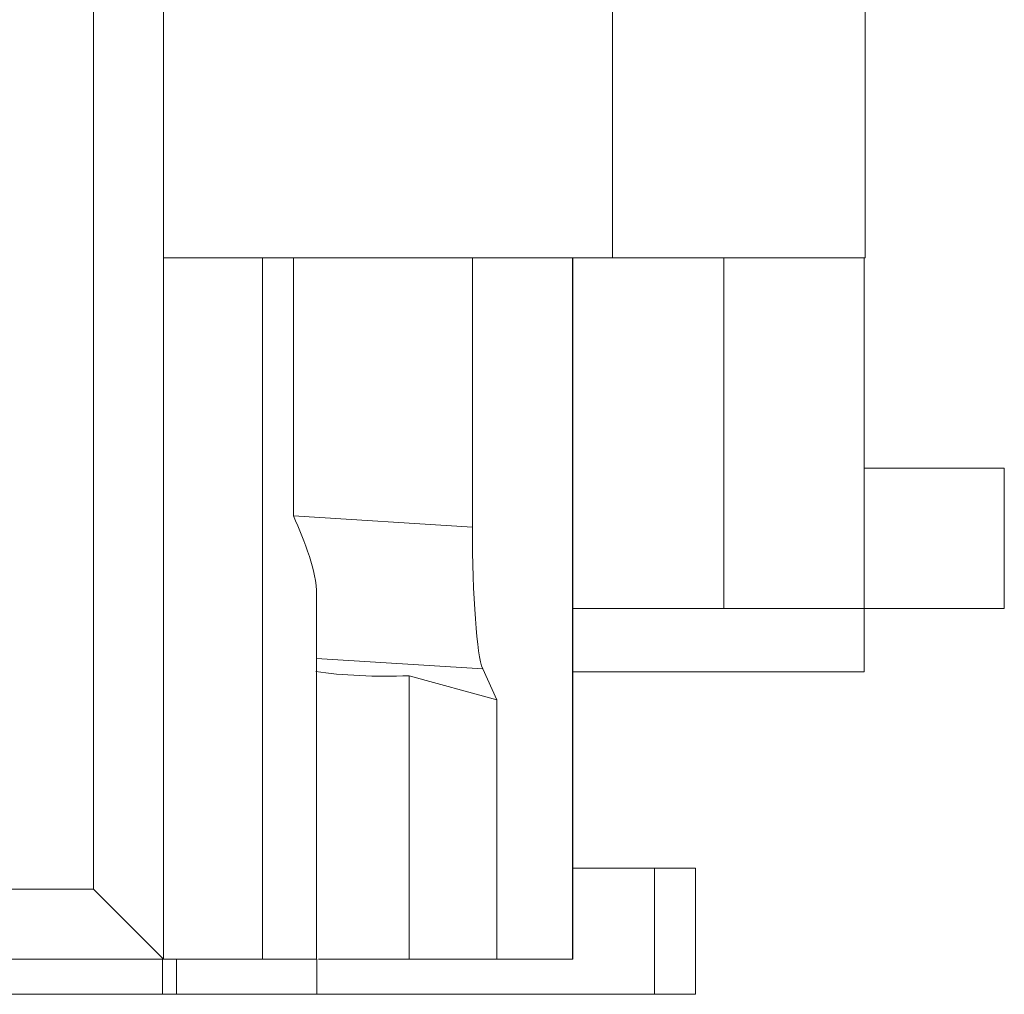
# Model space of a CAD drawing. Header units: inches. Extents: x 830 to 2908, y -1046 to 167.
# Tile 28 of 33: x 2700 to 2707, y -814 to -807. Entities that reach past the tile are written whole.
import ezdxf

# ---------------------------------------------------------------- set-up
doc = ezdxf.new("R2010")
doc.units = ezdxf.units.IN
doc.header["$LTSCALE"] = 23.1
doc.header["$MEASUREMENT"] = 0
doc.layers.get('0').update_dxf_attribs({"lineweight": 18})
doc.layers.add('1_6', color=7, linetype='Continuous', lineweight=18)

msp = doc.modelspace()

# ---------------------------------------------------------------- linework, layer by layer
at = {"color": 0, "linetype": 'Continuous', "lineweight": 0}
for p, q in [((2704.8303, -808.5292), (2704.8303, -811.0292)), ((2705.8303, -808.5292), (2705.8303, -811.4792)), ((2706.8303, -810.0292), (2705.8303, -810.0292)), ((2706.8303, -810.0292), (2706.8303, -811.0292)), ((2706.8303, -811.0292), (2703.7555, -811.0292)), ((2703.7555, -811.4792), (2705.8303, -811.4792)), ((2703.7555, -812.8792), (2704.6303, -812.8792)), ((2704.3374, -812.8792), (2704.3374, -813.7792)), ((2704.6303, -812.8792), (2704.6303, -813.7792)), ((2700.8303, -813.7792), (2700.8303, -813.5292)), ((2700.9303, -813.5292), (2700.9303, -813.7792)), ((2701.9303, -813.7792), (2701.9303, -813.5292)), ((2608.0303, -813.7792), (2704.6303, -813.7792))]:
    msp.add_line(p, q, dxfattribs=at)
at = {"layer": '1_6', "color": 0, "linetype": 'Continuous', "lineweight": 0}
for p, q in [((2700.8378, -801.0292), (2700.8378, -813.5292)), ((2700.3378, -813.0292), (2700.3378, -801.5292)), ((2704.0378, -808.5292), (2704.0378, -806.0292)), ((2705.8378, -808.5292), (2705.8378, -806.0292)), ((2700.8378, -808.5292), (2705.8378, -808.5292)), ((2701.5431, -813.5292), (2701.5431, -808.5292)), ((2701.7627, -808.5292), (2701.7627, -810.3687)), ((2703.0391, -808.5292), (2703.0391, -810.4491)), ((2703.7523, -813.5292), (2703.7523, -808.5292)), ((2703.7555, -813.5292), (2703.7555, -808.5292)), ((2703.0391, -810.4491), (2701.7627, -810.3687)), ((2701.9285, -813.5292), (2701.9285, -810.9351)), ((2701.9285, -811.3851), (2703.1128, -811.4598)), ((2703.1128, -811.4598), (2703.2131, -811.6792)), ((2703.2131, -811.6792), (2702.5879, -811.5082)), ((2702.5879, -811.5082), (2702.5879, -813.5292)), ((2703.2131, -811.6792), (2703.2131, -813.5292)), ((2632.6522, -813.0292), (2700.3378, -813.0292)), ((2700.8378, -813.5292), (2700.3378, -813.0292)), ((2632.3105, -813.5292), (2701.9285, -813.5292)), ((2701.9418, -813.5292), (2703.7552, -813.5292))]:
    msp.add_line(p, q, dxfattribs=at)
for centre, major_axis, ratio, start_param, end_param in [((2703.1272, -810.4759), (-0.0024, 1.0021), 0.087873, 1.543877, 2.950419), ((2702.4246, -811.377), (0.7622, 0), 0.176327, -2.287176, -1.354899)]:
    msp.add_ellipse(centre, major_axis=major_axis, ratio=ratio, start_param=start_param, end_param=end_param, dxfattribs=at)
msp.add_open_spline([(2701.7627, -810.3687), (2701.8057, -810.4628), (2701.8812, -810.645), (2701.9286, -810.841), (2701.9286, -810.9352)], degree=3, knots=[0, 0, 0, 0, 0.523638, 1, 1, 1, 1], dxfattribs=at)

doc.saveas('drawing.dxf')
